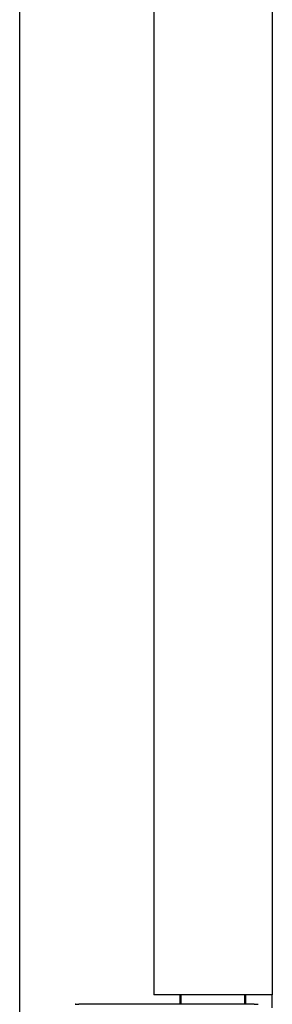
# Model space of a CAD drawing. Header units: inches. Extents: x 3.3 to 70.9, y 5 to 37.2.
# Tile 11 of 32: x 16.856 to 17.353, y 14.382 to 16.317. Entities that reach past the tile are written whole.
import ezdxf

# ---------------------------------------------------------------- set-up
doc = ezdxf.new("R2010")
doc.units = ezdxf.units.IN
doc.header["$MEASUREMENT"] = 0
doc.layers.add('Visible Edges(ANSI)', color=7, linetype='Continuous', lineweight=25)

msp = doc.modelspace()

# ---------------------------------------------------------------- linework, layer by layer
at = {"layer": 'Visible Edges(ANSI)'}
for p, q in [((16.8561, 13.8942), (16.8561, 26.7026)), ((17.12, 26.1975), (17.12, 14.4005)), ((17.353, 26.1975), (17.353, 14.4005)), ((17.353, 14.4005), (17.12, 14.4005)), ((17.171, 14.4005), (17.171, 14.3817)), ((17.174, 14.3817), (17.174, 14.4005)), ((17.299, 14.3817), (17.299, 14.4005)), ((17.3, 14.4005), (17.3, 14.3817)), ((17.353, 14.3747), (17.353, 14.4005)), ((16.9655, 14.3817), (16.9657, 14.3817)), ((16.9667, 14.3817), (16.9657, 14.3817)), ((16.9667, 14.3817), (16.9724, 14.3817)), ((17.2591, 14.3817), (16.9724, 14.3817)), ((17.3176, 14.3817), (17.2591, 14.3817)), ((17.3176, 14.3817), (17.3251, 14.3817))]:
    msp.add_line(p, q, dxfattribs=at)

doc.saveas('drawing.dxf')
